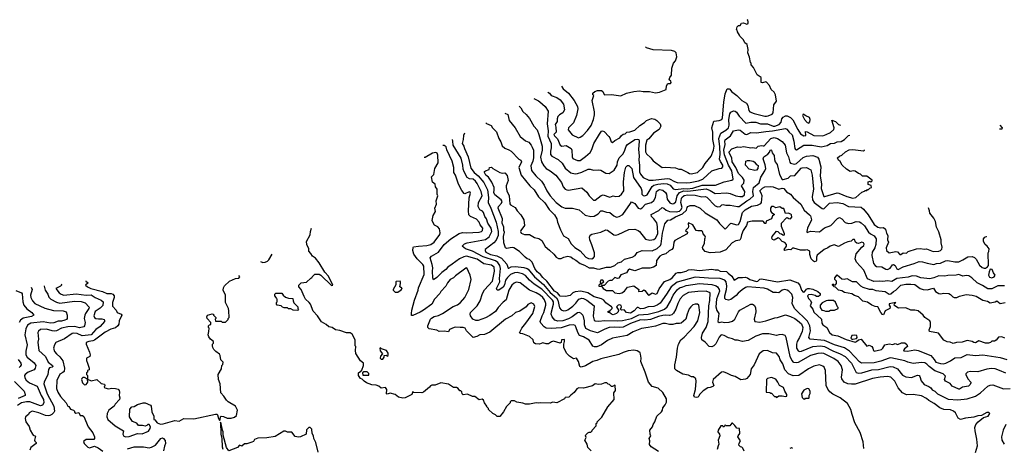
# Model space of a CAD drawing. Extents: x 1793424 to 1900092, y 321114 to 470632.
# Tile 23 of 256: x 1801272 to 1813154, y 386325 to 391502. Entities that reach past the tile are written whole.
import ezdxf

# ---------------------------------------------------------------- set-up
doc = ezdxf.new("R2010")
doc.units = 0

msp = doc.modelspace()

# ---------------------------------------------------------------- linework, layer by layer
at = {"layer": '0CON05XD'}
for points in [[(1807645, 390627), (1807666, 390616), (1807685, 390586), (1807753, 390563), (1807794, 390535), (1807835, 390482), (1807845, 390412), (1807826, 390375), (1807785, 390354), (1807768, 390332), (1807759, 390305), (1807758, 390271), (1807733, 390235), (1807742, 390205), (1807745, 390145), (1807719, 390115), (1807725, 390100), (1807762, 390062), (1807796, 389985), (1807815, 389976), (1807865, 389984), (1807927, 389947), (1807934, 389925), (1807938, 389845), (1807949, 389825), (1808005, 389801), (1808035, 389803), (1808100, 389850), (1808155, 389899), (1808175, 389933), (1808199, 390005), (1808269, 390121), (1808295, 390156), (1808305, 390159), (1808325, 390150), (1808382, 390092), (1808394, 390075), (1808408, 390025), (1808425, 390018), (1808455, 390042), (1808515, 390073), (1808535, 390102), (1808555, 390118), (1808580, 390125), (1808600, 390145), (1808635, 390147), (1808695, 390169), (1808755, 390224), (1808811, 390259), (1808836, 390284), (1808895, 390307), (1808935, 390301), (1808962, 390285), (1809002, 390245), (1809010, 390215), (1808990, 390175), (1808920, 390130), (1808865, 390062), (1808839, 390045), (1808825, 389985), (1808826, 389906), (1808835, 389881), (1808890, 389835), (1808916, 389796), (1809025, 389716), (1809065, 389722), (1809185, 389711), (1809225, 389696), (1809255, 389698), (1809335, 389656), (1809355, 389644), (1809375, 389642), (1809450, 389655), (1809514, 389715), (1809545, 389765), (1809618, 389852), (1809643, 389925), (1809652, 389975), (1809637, 390053), (1809637, 390145), (1809626, 390195), (1809650, 390275), (1809715, 390284), (1809745, 390298), (1809754, 390315), (1809768, 390505), (1809784, 390605), (1809810, 390665), (1809835, 390668), (1809843, 390663), (1809862, 390635), (1809925, 390585), (1809986, 390526), (1810042, 390492), (1810059, 390465), (1810071, 390405), (1810085, 390389), (1810137, 390367), (1810265, 390337), (1810285, 390338), (1810305, 390339), (1810351, 390359), (1810364, 390375), (1810374, 390475), (1810404, 390516), (1810392, 390595), (1810378, 390625), (1810339, 390659), (1810322, 390705), (1810286, 390746), (1810275, 390750), (1810235, 390740), (1810220, 390745), (1810218, 390805), (1810172, 390835), (1810128, 390925), (1810100, 390955), (1810100, 390975), (1810090, 390985), (1810079, 391049), (1810061, 391101), (1810063, 391143), (1810052, 391202), (1810024, 391224), (1810005, 391260), (1809962, 391302), (1809960, 391315), (1809933, 391353), (1809930, 391375), (1809922, 391385), (1809930, 391415), (1809945, 391430), (1809965, 391430), (1809982, 391458), (1810005, 391462), (1810045, 391447), (1810062, 391455), (1810062, 391482), (1810052, 391495), (1810058, 391502)], [(1807810, 390700), (1807829, 390665), (1807895, 390615), (1807965, 390525), (1808002, 390455), (1808008, 390425), (1807991, 390345), (1807955, 390257), (1807894, 390196), (1807892, 390172), (1807940, 390110), (1808015, 390076), (1808035, 390082), (1808066, 390104), (1808125, 390164), (1808169, 390225), (1808195, 390298), (1808207, 390353), (1808207, 390387), (1808179, 390525), (1808200, 390585), (1808190, 390595), (1808190, 390615), (1808214, 390636), (1808245, 390647), (1808295, 390648), (1808310, 390635), (1808325, 390600), (1808335, 390593), (1808415, 390599), (1808525, 390583), (1808594, 390616), (1808685, 390636), (1808752, 390642), (1808795, 390634), (1808874, 390636), (1808945, 390620), (1808995, 390628), (1809073, 390657), (1809078, 390702), (1809095, 390730), (1809125, 390733), (1809133, 390745), (1809130, 390760), (1809108, 390775), (1809118, 390805), (1809138, 390832), (1809142, 390915), (1809163, 390975), (1809188, 391005), (1809202, 391055), (1809195, 391100), (1809177, 391117), (1809139, 391129), (1808915, 391137), (1808835, 391163), (1808826, 391174)], [(1807477, 390549), (1807532, 390522), (1807548, 390508), (1807613, 390455), (1807650, 390395), (1807636, 390245), (1807649, 390159), (1807647, 390095), (1807687, 390005), (1807687, 389955), (1807677, 389915), (1807679, 389875), (1807694, 389854), (1807769, 389815), (1807817, 389767), (1807855, 389708), (1807925, 389652), (1807975, 389642), (1808005, 389646), (1808055, 389659), (1808132, 389695), (1808155, 389696), (1808196, 389684), (1808255, 389688), (1808285, 389683), (1808345, 389649), (1808386, 389644), (1808445, 389686), (1808459, 389705), (1808482, 389745), (1808488, 389785), (1808506, 389834), (1808555, 389881), (1808575, 389925), (1808589, 389975), (1808605, 389994), (1808695, 390054), (1808725, 390059), (1808743, 390053), (1808748, 390035), (1808739, 389935), (1808749, 389859), (1808743, 389805), (1808751, 389745), (1808753, 389665), (1808765, 389635), (1808795, 389597), (1808865, 389564), (1808915, 389565), (1809085, 389585), (1809115, 389578), (1809175, 389546), (1809205, 389537), (1809315, 389530), (1809364, 389536), (1809463, 389557), (1809515, 389576), (1809625, 389676), (1809714, 389706), (1809745, 389707), (1809758, 389725), (1809756, 389745), (1809728, 389788), (1809719, 389819), (1809725, 389875), (1809723, 389965), (1809709, 390065), (1809735, 390131), (1809795, 390167), (1809825, 390195), (1809834, 390226), (1809830, 390295), (1809841, 390365), (1809855, 390384), (1809885, 390400), (1809905, 390396), (1809923, 390383), (1809956, 390335), (1810035, 390253), (1810095, 390264), (1810155, 390264), (1810210, 390245), (1810295, 390242), (1810365, 390216), (1810385, 390216), (1810439, 390235), (1810460, 390265), (1810471, 390305), (1810484, 390326), (1810515, 390341), (1810535, 390341), (1810575, 390319), (1810602, 390292), (1810664, 390176), (1810695, 390124), (1810735, 390099), (1810759, 390105), (1810755, 390150), (1810775, 390146), (1810855, 390104), (1810965, 390101), (1811005, 390114), (1811055, 390141), (1811095, 390174), (1811101, 390195), (1811072, 390288), (1811115, 390271), (1811154, 390234), (1811178, 390227)], [(1807299, 390459), (1807319, 390439), (1807343, 390393), (1807385, 390358), (1807425, 390308), (1807476, 390215), (1807515, 390173), (1807537, 390117), (1807577, 389975), (1807576, 389926), (1807558, 389842), (1807568, 389785), (1807596, 389736), (1807625, 389706), (1807675, 389678), (1807744, 389624), (1807811, 389535), (1807832, 389482), (1807855, 389456), (1807875, 389446), (1807895, 389444), (1808055, 389473), (1808117, 389417), (1808143, 389373), (1808195, 389321), (1808216, 389324), (1808291, 389379), (1808315, 389387), (1808395, 389359), (1808435, 389374), (1808465, 389366), (1808505, 389369), (1808535, 389394), (1808562, 389435), (1808557, 389545), (1808572, 389658), (1808585, 389722), (1808605, 389741), (1808625, 389739), (1808658, 389705), (1808681, 389595), (1808771, 389465), (1808781, 389435), (1808780, 389395), (1808795, 389378), (1808816, 389376), (1808845, 389387), (1808905, 389488), (1808925, 389504), (1808973, 389517), (1809045, 389522), (1809085, 389518), (1809123, 389503), (1809159, 389459), (1809185, 389451), (1809285, 389465), (1809325, 389461), (1809395, 389469), (1809506, 389504), (1809595, 389505), (1809667, 389503), (1809775, 389544), (1809867, 389563), (1809884, 389575), (1809864, 389675), (1809825, 389745), (1809778, 389868), (1809771, 389925), (1809785, 389995), (1809780, 390035), (1809785, 390052), (1809849, 390101), (1809885, 390160), (1809945, 390170), (1809965, 390167), (1810025, 390121), (1810045, 390114), (1810095, 390138), (1810165, 390134), (1810277, 390153), (1810355, 390158), (1810515, 390186), (1810529, 390179), (1810556, 390145), (1810592, 390112), (1810616, 390035), (1810628, 389948), (1810635, 389933), (1810645, 389931), (1810735, 389986), (1810835, 389988), (1810945, 389968), (1811015, 389983), (1811055, 390008), (1811105, 390011), (1811135, 390027), (1811185, 390032), (1811226, 390054), (1811275, 390104), (1811291, 390107)], [(1807127, 390373), (1807161, 390355), (1807178, 390285), (1807253, 390195), (1807311, 390091), (1807375, 390040), (1807415, 390023), (1807445, 389987), (1807455, 389963), (1807472, 389925), (1807473, 389835), (1807466, 389795), (1807442, 389735), (1807450, 389680), (1807501, 389615), (1807571, 389551), (1807603, 389503), (1807633, 389433), (1807673, 389375), (1807745, 389296), (1807815, 389243), (1807855, 389227), (1807945, 389227), (1808024, 389204), (1808095, 389141), (1808165, 389126), (1808205, 389129), (1808252, 389158), (1808285, 389194), (1808305, 389194), (1808355, 389178), (1808395, 389173), (1808442, 389132), (1808475, 389116), (1808506, 389124), (1808551, 389149), (1808643, 389283), (1808655, 389302), (1808665, 389300), (1808695, 389280), (1808735, 389225), (1808765, 389216), (1808785, 389229), (1808825, 389275), (1808895, 389296), (1808925, 389317), (1808945, 389355), (1808957, 389425), (1808975, 389443), (1808995, 389450), (1809035, 389442), (1809067, 389415), (1809078, 389395), (1809084, 389335), (1809119, 389289), (1809145, 389276), (1809165, 389281), (1809189, 389301), (1809207, 389375), (1809235, 389414), (1809285, 389434), (1809335, 389431), (1809555, 389458), (1809605, 389440), (1809665, 389402), (1809805, 389412), (1809844, 389404), (1809915, 389374), (1809964, 389366), (1809995, 389365), (1810017, 389385), (1810021, 389425), (1809984, 389495), (1809987, 389505), (1810011, 389529), (1810013, 389563), (1809995, 389594), (1809948, 389645), (1809913, 389715), (1809868, 389785), (1809864, 389835), (1809833, 389895), (1809834, 389906), (1809866, 389944), (1809935, 389966), (1809965, 389962), (1810011, 389971), (1810095, 389956), (1810120, 389960), (1810159, 389951), (1810184, 389976), (1810225, 389984), (1810245, 389978), (1810255, 389980), (1810335, 390068), (1810375, 390077), (1810415, 390068), (1810472, 390032), (1810511, 389985), (1810527, 389895), (1810550, 389845), (1810565, 389782), (1810575, 389770), (1810605, 389759), (1810625, 389756), (1810645, 389764), (1810725, 389836), (1810765, 389853), (1810845, 389861), (1810901, 389841), (1810916, 389816), (1810939, 389725), (1810932, 389615), (1810947, 389515), (1810944, 389465), (1810975, 389368), (1810990, 389365), (1811135, 389410), (1811158, 389408), (1811252, 389365), (1811325, 389348), (1811364, 389356), (1811435, 389420), (1811465, 389430), (1811475, 389440), (1811495, 389440), (1811505, 389450), (1811515, 389450), (1811532, 389468), (1811550, 389475), (1811548, 389498), (1811513, 389513), (1811510, 389545), (1811535, 389550), (1811545, 389540), (1811560, 389555), (1811560, 389565), (1811495, 389610), (1811443, 389613), (1811420, 389635), (1811393, 389643), (1811355, 389673), (1811335, 389677), (1811295, 389670), (1811250, 389695), (1811198, 389745), (1811175, 389790), (1811152, 389805), (1811143, 389835), (1811165, 389853), (1811195, 389867), (1811237, 389905), (1811282, 389928), (1811325, 389934), (1811455, 389916), (1811466, 389924), (1811468, 389929)], [(1810795, 390252), (1810807, 390267), (1810810, 390295), (1810805, 390320), (1810759, 390339), (1810725, 390362), (1810718, 390345), (1810742, 390295), (1810775, 390262), (1810795, 390252)], [(1806896, 390257), (1806905, 390250), (1806962, 390225), (1806978, 390195), (1807025, 390148), (1807053, 390065), (1807080, 390025), (1807095, 389980), (1807125, 389949), (1807175, 389931), (1807204, 389914), (1807295, 389817), (1807318, 389805), (1807327, 389785), (1807296, 389715), (1807324, 389624), (1807428, 389495), (1807482, 389445), (1807533, 389363), (1807609, 389289), (1807660, 389210), (1807727, 389147), (1807754, 389095), (1807763, 389055), (1807799, 388965), (1807835, 388892), (1807889, 388859), (1807928, 388795), (1807970, 388750), (1808035, 388712), (1808106, 388635), (1808135, 388617), (1808177, 388613), (1808196, 388625), (1808207, 388643), (1808208, 388685), (1808177, 388783), (1808152, 388845), (1808149, 388875), (1808155, 388898), (1808175, 388913), (1808285, 388937), (1808345, 388964), (1808365, 388961), (1808444, 388904), (1808465, 388899), (1808495, 388906), (1808625, 388966), (1808695, 388970), (1808735, 388957), (1808750, 388945), (1808823, 388853), (1808875, 388838), (1808925, 388849), (1808946, 388865), (1808973, 388915), (1808970, 389005), (1808959, 389049), (1808926, 389096), (1808896, 389125), (1808891, 389149), (1808985, 389197), (1809025, 389234), (1809045, 389227), (1809075, 389200), (1809115, 389185), (1809195, 389180), (1809235, 389190), (1809251, 389205), (1809266, 389234), (1809251, 389295), (1809257, 389343), (1809262, 389355), (1809292, 389378), (1809335, 389386), (1809425, 389381), (1809505, 389363), (1809545, 389367), (1809565, 389358), (1809666, 389255), (1809695, 389240), (1809725, 389244), (1809745, 389264), (1809761, 389269), (1809795, 389261), (1809845, 389263), (1809935, 389244), (1809955, 389247), (1810045, 389314), (1810085, 389334), (1810126, 389375), (1810120, 389425), (1810126, 389474), (1810197, 389533), (1810215, 389601), (1810266, 389675), (1810277, 389705), (1810269, 389749), (1810245, 389820), (1810252, 389845), (1810302, 389878), (1810324, 389905), (1810327, 389925), (1810335, 389931), (1810346, 389925), (1810351, 389895), (1810375, 389862), (1810379, 389815), (1810389, 389785), (1810412, 389752), (1810441, 389631), (1810475, 389572), (1810485, 389570), (1810545, 389588), (1810575, 389616), (1810625, 389622), (1810703, 389707), (1810715, 389713), (1810765, 389717), (1810819, 389689), (1810835, 389625), (1810852, 389455), (1810835, 389365), (1810838, 389328), (1810860, 389295), (1810955, 389221), (1810975, 389219), (1811045, 389285), (1811135, 389296), (1811205, 389280), (1811275, 389247), (1811425, 389238), (1811455, 389213), (1811513, 389145), (1811585, 389029), (1811628, 388998), (1811655, 388990), (1811695, 388991), (1811721, 388971), (1811731, 388925), (1811749, 388895), (1811746, 388845), (1811758, 388815), (1811728, 388745), (1811734, 388714), (1811766, 388686), (1811845, 388701), (1811865, 388697), (1811895, 388668), (1811905, 388668), (1811935, 388686), (1811975, 388683), (1811995, 388702), (1812094, 388736), (1812142, 388738), (1812185, 388730), (1812216, 388736), (1812295, 388704), (1812365, 388706), (1812385, 388714), (1812399, 388731), (1812406, 388755), (1812392, 388805), (1812392, 388845), (1812365, 388938), (1812336, 388995), (1812323, 389065), (1812303, 389105), (1812254, 389164), (1812252, 389195), (1812241, 389231)], [(1813098, 390226), (1813130, 390195), (1813125, 390180), (1813094, 390180)], [(1806640, 390131), (1806628, 390105), (1806624, 390056), (1806612, 390005), (1806633, 389975), (1806638, 389945), (1806685, 389847), (1806715, 389708), (1806755, 389656), (1806805, 389615), (1806874, 389534), (1806917, 389447), (1806928, 389355), (1806924, 389295), (1806956, 389226), (1807022, 389055), (1807045, 388945), (1807045, 388897), (1807022, 388838), (1806995, 388806), (1806891, 388725), (1806889, 388715), (1806899, 388695), (1806955, 388665), (1807029, 388649), (1807085, 388620), (1807151, 388551), (1807165, 388502), (1807175, 388501), (1807205, 388519), (1807255, 388521), (1807355, 388509), (1807395, 388498), (1807408, 388488), (1807485, 388395), (1807595, 388305), (1807675, 388207), (1807752, 388142), (1807765, 388115), (1807785, 388023), (1807805, 387996), (1807835, 387986), (1807865, 387989), (1807885, 387997), (1807946, 388044), (1807985, 388078), (1808021, 388125), (1808055, 388138), (1808075, 388135), (1808115, 388116), (1808203, 388045), (1808192, 387922), (1808204, 387875), (1808215, 387866), (1808255, 387859), (1808335, 387869), (1808485, 387863), (1808545, 387869), (1808654, 387895), (1808745, 387936), (1808855, 387945), (1808985, 387976), (1809053, 388005), (1809087, 388035), (1809126, 388104), (1809158, 388175), (1809205, 388241), (1809234, 388265), (1809273, 388277), (1809315, 388293), (1809475, 388316), (1809625, 388303), (1809675, 388287), (1809691, 388275), (1809714, 388245), (1809717, 388225), (1809681, 388125), (1809673, 388035), (1809685, 387990), (1809711, 387955), (1809698, 387855), (1809713, 387843), (1809745, 387851), (1809776, 387846), (1809835, 387850), (1809875, 387862), (1809901, 387885), (1809945, 387973), (1809963, 387995), (1810095, 388066), (1810115, 388066), (1810135, 388056), (1810152, 388025), (1810154, 387975), (1810134, 387885), (1810143, 387855), (1810205, 387848), (1810275, 387864), (1810385, 387903), (1810415, 387906), (1810514, 387936), (1810575, 387919), (1810625, 387893), (1810660, 387870), (1810705, 387827), (1810722, 387785), (1810713, 387735), (1810684, 387665), (1810656, 387615), (1810647, 387585), (1810648, 387535), (1810665, 387501), (1810684, 387494), (1810705, 387498), (1810845, 387555), (1810935, 387564), (1810986, 387555), (1811085, 387502), (1811175, 387468), (1811235, 387433), (1811311, 387355), (1811365, 387242), (1811393, 387233), (1811435, 387236), (1811555, 387272), (1811635, 387279), (1811775, 387313), (1811811, 387311), (1811865, 387286), (1811925, 387210), (1811965, 387187), (1812035, 387181), (1812105, 387209), (1812125, 387206), (1812134, 387194), (1812150, 387140), (1812185, 387095), (1812245, 387072), (1812269, 387055), (1812285, 387032), (1812317, 387017), (1812346, 386985), (1812475, 386918), (1812595, 386912), (1812706, 386924), (1812805, 386956), (1812865, 386994), (1812955, 387076), (1812985, 387090), (1813014, 387094), (1813144, 387044), (1813225, 387049)], [(1811457, 386325), (1811449, 386405), (1811414, 386515), (1811351, 386635), (1811318, 386735), (1811300, 386795), (1811260, 386865), (1811175, 386934), (1811085, 386979), (1811049, 387009), (1811025, 387040), (1811006, 387085), (1810996, 387266), (1810979, 387305), (1810965, 387319), (1810925, 387332), (1810855, 387316), (1810793, 387287), (1810673, 387205), (1810605, 387199), (1810548, 387225), (1810506, 387275), (1810481, 387345), (1810450, 387395), (1810439, 387435), (1810405, 387474), (1810355, 387478), (1810295, 387506), (1810245, 387502), (1810195, 387467), (1810136, 387335), (1810101, 387285), (1810086, 387215), (1810045, 387167), (1810031, 387159), (1809975, 387152), (1809905, 387192), (1809860, 387205), (1809815, 387230), (1809765, 387248), (1809743, 387247), (1809642, 387155), (1809633, 387125), (1809647, 387085), (1809638, 387072), (1809605, 387058), (1809576, 387054), (1809522, 387018), (1809474, 386976), (1809468, 386955), (1809456, 386944), (1809435, 386938), (1809414, 386944), (1809407, 386965), (1809426, 387035), (1809436, 387136), (1809430, 387165), (1809405, 387190), (1809378, 387188), (1809345, 387210), (1809275, 387222), (1809200, 387265), (1809180, 387285), (1809177, 387335), (1809200, 387425), (1809210, 387535), (1809224, 387585), (1809252, 387635), (1809292, 387668), (1809413, 387797), (1809454, 387865), (1809479, 387965), (1809466, 388055), (1809450, 388065), (1809422, 388068), (1809395, 388057), (1809370, 388035), (1809352, 388008), (1809327, 387945), (1809312, 387885), (1809255, 387837), (1809235, 387831), (1809195, 387832), (1809155, 387821), (1809115, 387822), (1809065, 387834), (1809035, 387833), (1808945, 387802), (1808855, 387783), (1808776, 387774), (1808675, 387734), (1808601, 387689), (1808425, 387656), (1808365, 387626), (1808295, 387576), (1808235, 387549), (1808210, 387550), (1808190, 387560), (1808145, 387630), (1808075, 387672), (1808028, 387688), (1808007, 387725), (1807985, 387794), (1807975, 387808), (1807957, 387817), (1807905, 387812), (1807805, 387782), (1807685, 387771), (1807625, 387778), (1807601, 387791), (1807560, 387835), (1807554, 387855), (1807577, 387925), (1807596, 387965), (1807621, 388055), (1807622, 388075), (1807605, 388119), (1807585, 388148), (1807555, 388173), (1807505, 388203), (1807425, 388235), (1807313, 388323), (1807265, 388332), (1807239, 388321), (1807213, 388297), (1807176, 388235), (1807143, 388117), (1807105, 388091), (1807046, 388025), (1807014, 387976), (1806945, 387928), (1806895, 387900), (1806805, 387868), (1806775, 387868), (1806741, 387885), (1806714, 387925), (1806708, 387945), (1806712, 387965), (1806794, 388045), (1806829, 388105), (1806856, 388195), (1806881, 388239), (1806978, 388345), (1807004, 388465), (1806998, 388515), (1806965, 388538), (1806875, 388554), (1806791, 388611), (1806665, 388644), (1806632, 388638), (1806578, 388612), (1806492, 388548), (1806438, 388512), (1806415, 388484), (1806365, 388450), (1806305, 388388), (1806265, 388360), (1806256, 388386), (1806252, 388465), (1806257, 388503), (1806251, 388545), (1806226, 388625), (1806243, 388645), (1806328, 388695), (1806394, 388785), (1806475, 388855), (1806575, 388921), (1806615, 388933), (1806665, 388929), (1806815, 388937), (1806845, 388944), (1806858, 388955), (1806860, 388985), (1806828, 389025), (1806817, 389055), (1806785, 389093), (1806714, 389124), (1806694, 389144), (1806689, 389195), (1806695, 389350), (1806713, 389405), (1806709, 389419), (1806695, 389423), (1806645, 389400), (1806635, 389402), (1806607, 389437), (1806568, 389515), (1806533, 389623), (1806513, 389655), (1806513, 389715), (1806491, 389795), (1806428, 389928), (1806420, 389965), (1806395, 389982), (1806379, 389981)], [(1812806, 386275), (1812830, 386355), (1812823, 386435), (1812803, 386537), (1812800, 386575), (1812812, 386615), (1812838, 386645), (1812901, 386699), (1812960, 386715), (1812980, 386745), (1812967, 386757), (1812945, 386759), (1812879, 386721), (1812835, 386718), (1812785, 386700), (1812685, 386688), (1812625, 386672), (1812599, 386689), (1812563, 386753), (1812540, 386775), (1812505, 386789), (1812425, 386796), (1812376, 386816), (1812308, 386868), (1812245, 386902), (1812215, 386929), (1812155, 386958), (1812056, 386976), (1811975, 386973), (1811927, 386995), (1811874, 387054), (1811834, 387135), (1811783, 387185), (1811745, 387192), (1811655, 387184), (1811565, 387167), (1811355, 387101), (1811309, 387099), (1811265, 387106), (1811220, 387125), (1811193, 387163), (1811190, 387185), (1811201, 387275), (1811187, 387327), (1811148, 387375), (1811095, 387411), (1810975, 387469), (1810945, 387474), (1810905, 387472), (1810815, 387448), (1810665, 387360), (1810645, 387356), (1810615, 387360), (1810588, 387388), (1810569, 387435), (1810523, 387663), (1810509, 387689), (1810475, 387700), (1810435, 387697), (1810405, 387686), (1810313, 387707), (1810235, 387706), (1810155, 387679), (1810065, 387626), (1809995, 387617), (1809935, 387630), (1809905, 387630), (1809875, 387647), (1809825, 387660), (1809775, 387689), (1809745, 387694), (1809735, 387691), (1809715, 387669), (1809671, 387589), (1809650, 387565), (1809625, 387551), (1809594, 387554), (1809545, 387609), (1809504, 387634), (1809499, 387665), (1809511, 387715), (1809555, 387784), (1809582, 387855), (1809588, 388045), (1809602, 388112), (1809603, 388203), (1809555, 388222), (1809455, 388221), (1809343, 388207), (1809280, 388170), (1809241, 388129), (1809213, 388075), (1809192, 388005), (1809163, 387957), (1809142, 387938), (1809115, 387930), (1809065, 387935), (1809035, 387930), (1808982, 387918), (1808885, 387882), (1808815, 387875), (1808765, 387879), (1808645, 387832), (1808555, 387787), (1808515, 387783), (1808445, 387789), (1808385, 387783), (1808335, 387766), (1808245, 387721), (1808159, 387745), (1808104, 387774), (1808087, 387815), (1808087, 387865), (1808075, 387918), (1808068, 387935), (1808045, 387958), (1808025, 387964), (1808005, 387960), (1807938, 387912), (1807895, 387890), (1807825, 387866), (1807765, 387862), (1807732, 387875), (1807698, 387915), (1807686, 387946), (1807688, 387975), (1807712, 388068), (1807712, 388095), (1807702, 388115), (1807575, 388248), (1807479, 388309), (1807425, 388355), (1807375, 388414), (1807341, 388431), (1807275, 388447), (1807245, 388443), (1807197, 388423), (1807160, 388390), (1807134, 388355), (1807121, 388299), (1807105, 388271), (1807055, 388234), (1807035, 388237), (1807028, 388255), (1807068, 388335), (1807063, 388375), (1807075, 388495), (1807065, 388533), (1807041, 388571), (1807015, 388590), (1806865, 388639), (1806735, 388707), (1806652, 388735), (1806610, 388765), (1806640, 388795), (1806672, 388808), (1806895, 388848), (1806939, 388881), (1806970, 388945), (1806962, 388985), (1806922, 389045), (1806904, 389095), (1806886, 389125), (1806871, 389175), (1806859, 389189), (1806826, 389206), (1806804, 389245), (1806810, 389295), (1806854, 389375), (1806843, 389425), (1806793, 389523), (1806772, 389552), (1806745, 389575), (1806701, 389581), (1806674, 389594), (1806634, 389664), (1806622, 389695), (1806619, 389745), (1806599, 389829), (1806503, 389985), (1806501, 390035), (1806495, 390053)], [(1808982, 386285), (1808892, 386342), (1808871, 386371), (1808877, 386415), (1808868, 386445), (1808888, 386475), (1808880, 386495), (1808878, 386545), (1808908, 386585), (1808917, 386615), (1808937, 386645), (1808961, 386715), (1809017, 386765), (1809029, 386785), (1809033, 386815), (1809061, 386849), (1809076, 386884), (1809079, 386925), (1809035, 387000), (1808975, 387050), (1808905, 387073), (1808860, 387125), (1808822, 387245), (1808767, 387375), (1808770, 387415), (1808763, 387463), (1808759, 387479), (1808745, 387492), (1808725, 387502), (1808685, 387510), (1808615, 387503), (1808556, 387484), (1808502, 387458), (1808285, 387406), (1808235, 387384), (1808188, 387375), (1808100, 387320), (1808047, 387307), (1808033, 387315), (1808014, 387375), (1807990, 387415), (1807955, 387408), (1807907, 387437), (1807875, 387470), (1807838, 387538), (1807838, 387585), (1807848, 387615), (1807845, 387640), (1807810, 387635), (1807808, 387605), (1807793, 387597), (1807715, 387618), (1807689, 387611), (1807653, 387587), (1807625, 387587), (1807585, 387598), (1807545, 387583), (1807495, 387588), (1807475, 387600), (1807468, 387635), (1807425, 387677), (1807345, 387708), (1807315, 387710), (1807302, 387722), (1807330, 387775), (1807382, 387835), (1807466, 387955), (1807488, 388038), (1807475, 388068), (1807445, 388083), (1807406, 388064), (1807383, 388035), (1807307, 387983), (1807255, 387965), (1807210, 387925), (1807135, 387886), (1806945, 387728), (1806880, 387700), (1806825, 387694), (1806788, 387675), (1806745, 387664), (1806666, 387746), (1806648, 387775), (1806625, 387786), (1806586, 387786), (1806535, 387789), (1806515, 387784), (1806461, 387759), (1806445, 387734), (1806395, 387742), (1806336, 387736), (1806305, 387754), (1806215, 387768), (1806198, 387785), (1806198, 387805), (1806231, 387885), (1806243, 387897), (1806275, 387917), (1806325, 387929), (1806375, 387953), (1806505, 388037), (1806555, 388057), (1806592, 388085), (1806645, 388147), (1806692, 388245), (1806720, 388365), (1806710, 388415), (1806668, 388505), (1806655, 388502), (1806530, 388410), (1806506, 388384), (1806467, 388363), (1806434, 388325), (1806413, 388285), (1806355, 388221), (1806341, 388195), (1806276, 388125), (1806244, 388066), (1806145, 387992), (1806105, 387968), (1806015, 387930), (1806001, 387931), (1805999, 387955), (1806003, 387993), (1806037, 388115), (1806082, 388235), (1806085, 388265), (1806154, 388425), (1806151, 388525), (1806137, 388547), (1806070, 388615), (1806029, 388670), (1806016, 388714), (1806021, 388749), (1806025, 388757), (1806085, 388768), (1806185, 388773), (1806235, 388788), (1806275, 388816), (1806344, 388906), (1806348, 388928), (1806339, 388975), (1806320, 389000), (1806280, 389020), (1806257, 389055), (1806248, 389078), (1806263, 389135), (1806291, 389185), (1806284, 389225), (1806304, 389275), (1806300, 389315), (1806319, 389375), (1806310, 389395), (1806312, 389455), (1806292, 389482), (1806286, 389516), (1806255, 389540), (1806243, 389605), (1806269, 389631), (1806282, 389705), (1806322, 389775), (1806320, 389865), (1806309, 389889), (1806295, 389898), (1806255, 389891), (1806165, 389839), (1806155, 389839)], [(1809077, 388185), (1809000, 388080), (1808965, 388054), (1808923, 388037), (1808855, 388035), (1808805, 388012), (1808765, 388011), (1808735, 388027), (1808725, 388025), (1808689, 387985), (1808645, 387958), (1808595, 387965), (1808565, 387997), (1808535, 387993), (1808522, 388005), (1808534, 388035), (1808529, 388049), (1808515, 388057), (1808495, 388054), (1808473, 388035), (1808500, 387995), (1808494, 387975), (1808473, 387955), (1808435, 387939), (1808414, 387945), (1808395, 387962), (1808373, 387965), (1808375, 387980), (1808395, 387980), (1808400, 387995), (1808422, 388015), (1808422, 388025), (1808413, 388035), (1808345, 388084), (1808323, 388113), (1808292, 388132), (1808205, 388154), (1808130, 388205), (1808045, 388223), (1807974, 388216), (1807949, 388205), (1807915, 388169), (1807860, 388160), (1807795, 388162), (1807763, 388203), (1807725, 388225), (1807635, 388345), (1807585, 388388), (1807556, 388425), (1807515, 388455), (1807487, 388495), (1807455, 388574), (1807425, 388605), (1807396, 388615), (1807372, 388635), (1807305, 388702), (1807235, 388746), (1807215, 388749), (1807145, 388738), (1807136, 388746), (1807114, 388805), (1807111, 388885), (1807121, 388935), (1807114, 388955), (1807113, 388995), (1807095, 389045), (1807097, 389095), (1807046, 389225), (1807051, 389245), (1807086, 389285), (1807094, 389305), (1807081, 389325), (1807006, 389386), (1806993, 389415), (1806998, 389442), (1806998, 389475), (1806970, 389540), (1806930, 389600), (1806899, 389625), (1806883, 389655), (1806883, 389667), (1806892, 389678), (1806938, 389692), (1806942, 389718), (1806965, 389720), (1806983, 389703), (1807066, 389656), (1807095, 389650), (1807125, 389652), (1807155, 389622), (1807168, 389558), (1807143, 389495), (1807141, 389475), (1807149, 389435), (1807177, 389375), (1807188, 389278), (1807197, 389267), (1807252, 389235), (1807276, 389195), (1807321, 389145), (1807356, 389085), (1807364, 389015), (1807319, 388955), (1807316, 388945), (1807324, 388925), (1807365, 388906), (1807425, 388906), (1807485, 388873), (1807539, 388859), (1807572, 388835), (1807615, 388764), (1807665, 388717), (1807720, 388670), (1807745, 388632), (1807775, 388618), (1807805, 388618), (1807840, 388635), (1807885, 388647), (1807905, 388643), (1807925, 388637), (1807946, 388616), (1807985, 388598), (1808035, 388558), (1808087, 388537), (1808145, 388505), (1808195, 388504), (1808235, 388491), (1808265, 388488), (1808355, 388514), (1808400, 388515), (1808455, 388534), (1808490, 388565), (1808535, 388579), (1808570, 388610), (1808665, 388632), (1808701, 388655), (1808725, 388689), (1808785, 388714), (1808905, 388709), (1808965, 388739), (1809005, 388775), (1809015, 388795), (1809029, 388925), (1809056, 389035), (1809095, 389082), (1809126, 389084), (1809188, 389122), (1809271, 389159), (1809318, 389202), (1809326, 389234), (1809335, 389246), (1809362, 389258), (1809415, 389258), (1809485, 389226), (1809545, 389170), (1809684, 389084), (1809719, 389039), (1809785, 388970), (1809855, 389044), (1809925, 389024), (1809945, 389030), (1809965, 389063), (1809995, 389175), (1810025, 389207), (1810105, 389248), (1810175, 389260), (1810217, 389283), (1810224, 389296), (1810230, 389375), (1810220, 389405), (1810202, 389435), (1810234, 389466), (1810265, 389485), (1810335, 389487), (1810365, 389482), (1810435, 389457), (1810475, 389466), (1810495, 389462), (1810525, 389423), (1810575, 389395), (1810606, 389355), (1810698, 389275), (1810740, 389200), (1810805, 389147), (1810815, 389132), (1810826, 389085), (1810779, 388985), (1810770, 388945), (1810775, 388930), (1810815, 388946), (1810925, 388938), (1810985, 388987), (1811060, 389015), (1811140, 389100), (1811165, 389112), (1811192, 389095), (1811235, 389053), (1811275, 389041), (1811314, 389046), (1811366, 389064), (1811405, 389059), (1811425, 389049), (1811465, 389014), (1811514, 388935), (1811541, 388915), (1811582, 388892), (1811609, 388855), (1811605, 388785), (1811591, 388745), (1811561, 388695), (1811557, 388655), (1811575, 388558), (1811595, 388533), (1811613, 388523), (1811675, 388519), (1811725, 388489), (1811745, 388486), (1811775, 388502), (1811805, 388541), (1811815, 388547), (1811835, 388533), (1811855, 388491), (1811875, 388484), (1811935, 388518), (1812065, 388557), (1812125, 388582), (1812165, 388579), (1812225, 388560), (1812305, 388546), (1812335, 388556), (1812385, 388560), (1812445, 388589), (1812474, 388594), (1812555, 388577), (1812605, 388578), (1812655, 388600), (1812715, 388636), (1812765, 388641), (1812795, 388629), (1812815, 388610), (1812856, 388536), (1812885, 388510), (1812911, 388501), (1812925, 388502), (1812953, 388517), (1812962, 388535), (1812958, 388685), (1812966, 388704), (1812970, 388735), (1812946, 388766), (1812922, 388785), (1812902, 388825), (1812903, 388857), (1812920, 388875), (1812940, 388885), (1812940, 388889)], [(1810145, 389680), (1810075, 389696), (1810032, 389745), (1810034, 389795), (1810055, 389802), (1810085, 389801), (1810124, 389794), (1810136, 389786), (1810158, 389758), (1810182, 389742), (1810179, 389705), (1810165, 389684), (1810145, 389680)], [(1813157, 388287), (1813075, 388287), (1813005, 388250), (1812955, 388251), (1812892, 388292), (1812825, 388322), (1812763, 388385), (1812725, 388409), (1812695, 388414), (1812655, 388406), (1812605, 388424), (1812574, 388416), (1812474, 388414), (1812435, 388404), (1812365, 388410), (1812305, 388386), (1812254, 388374), (1812145, 388383), (1812094, 388404), (1812042, 388408), (1811994, 388394), (1811855, 388377), (1811795, 388341), (1811745, 388347), (1811688, 388338), (1811644, 388344), (1811581, 388341), (1811505, 388374), (1811459, 388475), (1811369, 388575), (1811354, 388615), (1811366, 388675), (1811434, 388756), (1811458, 388775), (1811462, 388792), (1811453, 388805), (1811435, 388813), (1811395, 388800), (1811375, 388802), (1811360, 388815), (1811345, 388847), (1811325, 388847), (1811305, 388826), (1811265, 388820), (1811226, 388804), (1811155, 388763), (1811102, 388782), (1811052, 388768), (1811023, 388745), (1810980, 388725), (1810895, 388657), (1810888, 388635), (1810887, 388595), (1810882, 388585), (1810865, 388578), (1810850, 388585), (1810824, 388615), (1810809, 388665), (1810806, 388705), (1810775, 388724), (1810753, 388717), (1810695, 388720), (1810615, 388744), (1810598, 388742), (1810576, 388724), (1810555, 388725), (1810505, 388716), (1810499, 388725), (1810526, 388765), (1810527, 388785), (1810505, 388810), (1810472, 388825), (1810441, 388861), (1810424, 388866), (1810375, 388840), (1810358, 388848), (1810349, 388865), (1810354, 388885), (1810405, 388948), (1810423, 388945), (1810445, 388920), (1810467, 388917), (1810483, 388903), (1810495, 388900), (1810500, 388905), (1810502, 388915), (1810464, 389005), (1810466, 389045), (1810525, 389110), (1810535, 389112), (1810555, 389099), (1810575, 389096), (1810591, 389115), (1810586, 389145), (1810577, 389155), (1810544, 389166), (1810515, 389160), (1810495, 389220), (1810475, 389220), (1810445, 389242), (1810395, 389228), (1810370, 389245), (1810344, 389245), (1810333, 389225), (1810332, 389192), (1810344, 389174), (1810378, 389155), (1810378, 389145), (1810358, 389132), (1810343, 389095), (1810282, 389068), (1810275, 389042), (1810265, 389042), (1810250, 389065), (1810238, 389068), (1810112, 389068), (1810055, 389056), (1810044, 389015), (1810004, 388955), (1809983, 388903), (1809976, 388864), (1809962, 388838), (1809915, 388831), (1809871, 388805), (1809795, 388721), (1809725, 388694), (1809605, 388687), (1809544, 388704), (1809514, 388735), (1809512, 388755), (1809535, 388800), (1809540, 388855), (1809550, 388875), (1809545, 388888), (1809518, 388915), (1809512, 388945), (1809503, 388953), (1809455, 388951), (1809437, 388957), (1809395, 389023), (1809345, 389048), (1809338, 389035), (1809344, 389005), (1809341, 388989), (1809307, 388955), (1809329, 388935), (1809326, 388914), (1809180, 388835), (1809168, 388815), (1809158, 388745), (1809143, 388727), (1809109, 388711), (1809068, 388675), (1809025, 388664), (1808998, 388645), (1808957, 388595), (1808952, 388535), (1808922, 388515), (1808875, 388501), (1808785, 388499), (1808695, 388469), (1808633, 388487), (1808613, 388475), (1808594, 388446), (1808525, 388422), (1808501, 388379), (1808485, 388377), (1808455, 388388), (1808417, 388353), (1808395, 388353), (1808375, 388344), (1808327, 388293), (1808292, 388292), (1808290, 388315), (1808322, 388335), (1808310, 388355), (1808287, 388355), (1808277, 388335), (1808280, 388315), (1808260, 388295), (1808260, 388285), (1808298, 388278), (1808312, 388255), (1808355, 388231), (1808425, 388230), (1808455, 388204), (1808505, 388194), (1808540, 388205), (1808572, 388225), (1808605, 388270), (1808685, 388287), (1808742, 388245), (1808740, 388225), (1808745, 388220), (1808785, 388224), (1808805, 388238), (1808815, 388233), (1808855, 388178), (1808865, 388173), (1808905, 388204), (1808945, 388186), (1808964, 388195), (1808988, 388252), (1809052, 388338), (1809119, 388365), (1809147, 388385), (1809195, 388441), (1809215, 388449), (1809255, 388449), (1809315, 388464), (1809345, 388480), (1809385, 388483), (1809475, 388471), (1809625, 388489), (1809665, 388479), (1809695, 388481), (1809725, 388466), (1809802, 388462), (1809820, 388440), (1809865, 388406), (1809895, 388356), (1809945, 388390), (1809993, 388387), (1810025, 388394), (1810056, 388386), (1810085, 388366), (1810165, 388341), (1810180, 388345), (1810205, 388369), (1810225, 388371), (1810415, 388336), (1810565, 388361), (1810664, 388324), (1810686, 388295), (1810708, 388235), (1810725, 388210), (1810742, 388215), (1810765, 388246), (1810785, 388256), (1810804, 388256), (1810845, 388246), (1810905, 388220), (1810930, 388195), (1810930, 388175), (1810912, 388158), (1810888, 388158), (1810872, 388172), (1810825, 388182), (1810793, 388177), (1810780, 388165), (1810790, 388135), (1810812, 388115), (1810828, 388085), (1810813, 388045), (1810842, 388005), (1810855, 387970), (1810946, 387886), (1810953, 387835), (1810965, 387818), (1811013, 387783), (1811043, 387725), (1811076, 387696), (1811145, 387683), (1811245, 387640), (1811355, 387608), (1811372, 387615), (1811393, 387637), (1811425, 387642), (1811495, 387559), (1811525, 387571), (1811555, 387554), (1811568, 387535), (1811574, 387505), (1811585, 387499), (1811672, 387518), (1811689, 387535), (1811713, 387577), (1811765, 387588), (1811809, 387581), (1811835, 387590), (1811869, 387580), (1811915, 387599), (1811955, 387601), (1811979, 387579), (1811984, 387556), (1811950, 387525), (1811938, 387505), (1811941, 387501), (1811985, 387500), (1812075, 387513), (1812115, 387507), (1812267, 387447), (1812308, 387398), (1812326, 387365), (1812385, 387348), (1812415, 387347), (1812450, 387355), (1812505, 387381), (1812555, 387417), (1812634, 387424), (1812705, 387457), (1812805, 387447), (1812895, 387453), (1813105, 387421), (1813185, 387398)], [(1808170, 386295), (1808130, 386335), (1808120, 386375), (1808092, 386425), (1808110, 386455), (1808102, 386475), (1808105, 386490), (1808128, 386512), (1808145, 386520), (1808165, 386520), (1808180, 386535), (1808180, 386545), (1808230, 386595), (1808230, 386625), (1808240, 386635), (1808240, 386645), (1808299, 386701), (1808370, 386825), (1808446, 386914), (1808442, 386995), (1808462, 387025), (1808460, 387085), (1808455, 387090), (1808427, 387073), (1808413, 387073), (1808388, 387098), (1808375, 387100), (1808357, 387117), (1808335, 387118), (1808295, 387102), (1808255, 387098), (1808217, 387103), (1808185, 387080), (1808075, 387053), (1808020, 387055), (1807995, 387043), (1807965, 386998), (1807922, 386968), (1807900, 386945), (1807855, 386940), (1807847, 386923), (1807755, 386873), (1807707, 386883), (1807675, 386871), (1807556, 386876), (1807535, 386870), (1807505, 386873), (1807425, 386857), (1807377, 386857), (1807342, 386872), (1807271, 386881), (1807245, 386898), (1807205, 386900), (1807192, 386888), (1807190, 386875), (1807145, 386830), (1807112, 386765), (1807065, 386710), (1807035, 386710), (1807015, 386730), (1806980, 386745), (1806930, 386795), (1806928, 386808), (1806910, 386825), (1806910, 386835), (1806880, 386875), (1806870, 386905), (1806855, 386920), (1806815, 386910), (1806765, 386950), (1806735, 386950), (1806675, 386980), (1806625, 386970), (1806610, 386985), (1806608, 387008), (1806595, 387020), (1806585, 387020), (1806565, 387048), (1806545, 387058), (1806508, 387058), (1806445, 387102), (1806355, 387118), (1806285, 387088), (1806245, 387088), (1806228, 387082), (1806218, 387065), (1806145, 387003), (1806125, 386997), (1806025, 387000), (1806015, 387010), (1806006, 386974), (1805925, 386937), (1805895, 386932), (1805842, 386942), (1805804, 386974), (1805745, 386990), (1805705, 386980), (1805700, 386985), (1805702, 387035), (1805685, 387060), (1805635, 387050), (1805607, 387077), (1805575, 387090), (1805523, 387093), (1805458, 387118), (1805428, 387138), (1805405, 387162), (1805385, 387170), (1805360, 387205), (1805362, 387238), (1805375, 387250), (1805388, 387252), (1805402, 387268), (1805420, 387325), (1805420, 387355), (1805385, 387380), (1805330, 387470), (1805323, 387505), (1805328, 387555), (1805322, 387565), (1805322, 387635), (1805283, 387703), (1805262, 387722), (1805215, 387720), (1805135, 387750), (1805085, 387756), (1805045, 387784), (1805002, 387792), (1804971, 387821), (1804915, 387852), (1804866, 387926), (1804812, 387982), (1804782, 388065), (1804765, 388088), (1804720, 388125), (1804707, 388157), (1804670, 388245), (1804640, 388275), (1804640, 388295), (1804668, 388322), (1804735, 388330), (1804785, 388380), (1804797, 388383), (1804800, 388395), (1804835, 388430), (1804885, 388428), (1804905, 388417), (1805035, 388290), (1805050, 388295), (1804998, 388405), (1804954, 388454), (1804886, 388566), (1804841, 388621), (1804804, 388644), (1804785, 388680), (1804760, 388705), (1804762, 388735), (1804738, 388785), (1804732, 388825), (1804777, 388903), (1804782, 388945), (1804795, 388983)], [(1804178, 388581), (1804205, 388569), (1804235, 388573), (1804264, 388586), (1804279, 388601), (1804319, 388671)], [(1802071, 388350), (1802072, 388345), (1802098, 388325), (1802068, 388295), (1802090, 388275), (1802130, 388255), (1802271, 388221), (1802324, 388194), (1802375, 388194), (1802397, 388187), (1802411, 388165), (1802412, 388145), (1802394, 388085), (1802393, 388043), (1802437, 387995), (1802450, 387965), (1802495, 387945), (1802504, 387935), (1802474, 387866), (1802469, 387825), (1802456, 387804), (1802429, 387781), (1802373, 387765), (1802302, 387728), (1802175, 387632), (1802155, 387622), (1802105, 387615), (1802076, 387604), (1802073, 387583), (1802116, 387485), (1802122, 387455), (1802120, 387435), (1802080, 387415), (1802078, 387405), (1802078, 387385), (1802092, 387355), (1802110, 387295), (1802110, 387275), (1802090, 387265), (1802090, 387245), (1802080, 387235), (1802080, 387215), (1802090, 387205), (1802090, 387160), (1802055, 387180), (1802035, 387180), (1802022, 387168), (1802020, 387155), (1802030, 387115), (1802055, 387092), (1802075, 387097), (1802088, 387112), (1802093, 387125), (1802090, 387160), (1802135, 387140), (1802205, 387157), (1802255, 387110), (1802295, 387100), (1802300, 387085), (1802292, 387065), (1802300, 387055), (1802345, 387043), (1802385, 387052), (1802428, 387048), (1802461, 387041), (1802472, 387025), (1802478, 387005), (1802472, 386965), (1802480, 386935), (1802478, 386915), (1802425, 386858), (1802412, 386835), (1802350, 386785), (1802330, 386745), (1802324, 386705), (1802337, 386675), (1802426, 386596), (1802525, 386538), (1802518, 386495), (1802531, 386471), (1802555, 386463), (1802595, 386470), (1802695, 386503), (1802749, 386501), (1802825, 386532), (1802846, 386565), (1802850, 386585), (1802835, 386612), (1802820, 386615), (1802805, 386600), (1802785, 386592), (1802755, 386602), (1802705, 386600), (1802685, 386628), (1802635, 386650), (1802608, 386685), (1802598, 386705), (1802602, 386798), (1802625, 386827), (1802655, 386832), (1802696, 386854), (1802764, 386876), (1802785, 386876), (1802850, 386845), (1802858, 386835), (1802868, 386768), (1802892, 386715), (1802890, 386675), (1802905, 386668), (1802932, 386635), (1802972, 386618), (1803005, 386620), (1803145, 386662), (1803195, 386654), (1803255, 386684), (1803375, 386682), (1803635, 386738), (1803655, 386738), (1803661, 386731), (1803670, 386685), (1803685, 386662), (1803692, 386668), (1803696, 386704), (1803705, 386712), (1803730, 386710), (1803775, 386688), (1803825, 386688), (1803865, 386700), (1803887, 386723), (1803900, 386785), (1803878, 386835), (1803787, 386887), (1803767, 386907), (1803736, 386956), (1803698, 386995), (1803690, 387105), (1803673, 387155), (1803668, 387215), (1803708, 387285), (1803710, 387325), (1803722, 387338), (1803728, 387365), (1803700, 387395), (1803692, 387445), (1803683, 387463), (1803640, 387495), (1803615, 387520), (1803603, 387543), (1803598, 387565), (1803600, 387585), (1803610, 387595), (1803610, 387615), (1803574, 387644), (1803555, 387670), (1803548, 387695), (1803553, 387737), (1803558, 387775), (1803550, 387785), (1803550, 387805), (1803562, 387818), (1803578, 387822), (1803580, 387845), (1803533, 387893), (1803530, 387915), (1803540, 387935), (1803595, 387950), (1803610, 387945), (1803610, 387935), (1803640, 387905), (1803640, 387895), (1803630, 387885), (1803635, 387860), (1803705, 387860), (1803715, 387850), (1803755, 387850), (1803788, 387882), (1803790, 387895), (1803800, 387905), (1803798, 387985), (1803792, 388015), (1803757, 388087), (1803757, 388175), (1803729, 388235), (1803731, 388265), (1803742, 388288), (1803805, 388343), (1803875, 388375), (1803918, 388382), (1803927, 388395), (1803915, 388413)], [(1813160, 387655), (1813125, 387671), (1813084, 387666), (1813055, 387630), (1813035, 387620), (1813005, 387620), (1812988, 387602), (1812965, 387596), (1812927, 387597), (1812845, 387622), (1812805, 387601), (1812785, 387602), (1812765, 387614), (1812705, 387627), (1812645, 387607), (1812575, 387603), (1812535, 387591), (1812499, 387609), (1812465, 387613), (1812425, 387631), (1812358, 387715), (1812252, 387735), (1812246, 387755), (1812263, 387797), (1812263, 387845), (1812257, 387865), (1812195, 387905), (1812175, 387935), (1812115, 387985), (1812075, 387995), (1812025, 387992), (1811965, 388023), (1811879, 388019), (1811833, 388045), (1811826, 388055), (1811830, 388070), (1811846, 388086), (1811765, 388070), (1811764, 388055), (1811776, 388035), (1811771, 388015), (1811715, 387985), (1811695, 387939), (1811685, 387940), (1811664, 387965), (1811628, 388035), (1811595, 388039), (1811556, 388055), (1811502, 388092), (1811445, 388104), (1811395, 388155), (1811345, 388172), (1811315, 388190), (1811225, 388206), (1811195, 388227), (1811154, 388235), (1811115, 388270), (1811100, 388275), (1811080, 388295), (1811080, 388305), (1811085, 388310), (1811095, 388300), (1811115, 388300), (1811128, 388315), (1811130, 388345), (1811110, 388365), (1811110, 388385), (1811135, 388420), (1811193, 388373), (1811225, 388370), (1811255, 388376), (1811320, 388340), (1811365, 388339), (1811419, 388289), (1811445, 388272), (1811525, 388248), (1811565, 388249), (1811603, 388233), (1811715, 388220), (1811765, 388187), (1811785, 388191), (1811815, 388218), (1811845, 388234), (1811905, 388295), (1811965, 388308), (1812025, 388309), (1812075, 388302), (1812140, 388255), (1812175, 388242), (1812225, 388239), (1812299, 388259), (1812325, 388219), (1812365, 388194), (1812385, 388190), (1812425, 388201), (1812485, 388194), (1812505, 388183), (1812533, 388153), (1812547, 388147), (1812582, 388148), (1812615, 388164), (1812695, 388182), (1812765, 388176), (1812815, 388164), (1812895, 388114), (1812952, 388102), (1812985, 388084), (1813044, 388096), (1813065, 388107), (1813105, 388074), (1813165, 388086)], [(1813005, 388384), (1813033, 388395), (1813042, 388415), (1813023, 388443), (1813008, 388485), (1812985, 388490), (1812970, 388455), (1812964, 388415), (1812975, 388394), (1813005, 388384)], [(1801566, 388289), (1801569, 388285), (1801579, 388235), (1801613, 388185), (1801625, 388152), (1801649, 388125), (1801715, 388091), (1801755, 388079), (1801932, 388102), (1802015, 388098), (1802063, 388083), (1802112, 388032), (1802108, 388015), (1802065, 387955), (1802057, 387935), (1802051, 387895), (1802064, 387845), (1802056, 387805), (1802045, 387792), (1801995, 387782), (1801938, 387798), (1801855, 387792), (1801775, 387775), (1801715, 387745), (1801695, 387741), (1801665, 387744), (1801595, 387766), (1801525, 387761), (1801498, 387742), (1801490, 387725), (1801498, 387645), (1801493, 387607), (1801504, 387505), (1801585, 387436), (1801618, 387365), (1801670, 387325), (1801672, 387315), (1801665, 387306), (1801634, 387296), (1801621, 387279), (1801612, 387218), (1801566, 387125), (1801564, 387106), (1801605, 386982), (1801686, 386835), (1801691, 386775), (1801683, 386757), (1801662, 386735), (1801635, 386720), (1801615, 386717), (1801585, 386720), (1801503, 386755), (1801425, 386773), (1801388, 386755), (1801378, 386735), (1801342, 386705), (1801338, 386685), (1801347, 386645), (1801388, 386588), (1801400, 386545), (1801426, 386496), (1801434, 386484), (1801462, 386472), (1801450, 386425), (1801455, 386410), (1801470, 386395), (1801470, 386385), (1801406, 386335), (1801394, 386305)], [(1801772, 388312), (1801779, 388305), (1801778, 388295), (1801766, 388285), (1801710, 388255), (1801749, 388205), (1801773, 388185), (1801805, 388174), (1801955, 388190), (1802075, 388175), (1802135, 388177), (1802184, 388145), (1802255, 388115), (1802278, 388095), (1802275, 388051), (1802245, 388017), (1802185, 387979), (1802166, 387925), (1802176, 387905), (1802193, 387895), (1802225, 387888), (1802265, 387889), (1802291, 387881), (1802296, 387875), (1802294, 387855), (1802245, 387795), (1802190, 387760), (1802135, 387696), (1802025, 387682), (1801965, 387710), (1801925, 387718), (1801907, 387713), (1801815, 387649), (1801708, 387602), (1801691, 387575), (1801682, 387535), (1801693, 387495), (1801715, 387465), (1801755, 387429), (1801793, 387383), (1801812, 387292), (1801808, 387252), (1801795, 387240), (1801755, 387222), (1801722, 387145), (1801718, 387048), (1801732, 387002), (1801763, 386953), (1801834, 386874), (1801852, 386835), (1801865, 386830), (1801885, 386798), (1801922, 386785), (1801932, 386775), (1801935, 386760), (1801948, 386748), (1801988, 386758), (1802002, 386722), (1802032, 386722), (1802045, 386710), (1802100, 386585), (1802154, 386514), (1802177, 386465), (1802177, 386443), (1802168, 386432), (1802075, 386430), (1802043, 386407), (1802050, 386385), (1802095, 386340), (1802115, 386333), (1802175, 386350), (1802221, 386331), (1802275, 386291)], [(1805835, 388210), (1805875, 388238), (1805886, 388254), (1805880, 388265), (1805860, 388275), (1805868, 388315), (1805868, 388335), (1805862, 388342), (1805815, 388340), (1805810, 388335), (1805812, 388298), (1805780, 388245), (1805780, 388235), (1805805, 388212), (1805835, 388210)], [(1813172, 387232), (1813095, 387266), (1813045, 387284), (1812999, 387289), (1812945, 387281), (1812835, 387251), (1812746, 387254), (1812710, 387245), (1812690, 387225), (1812690, 387215), (1812714, 387164), (1812748, 387125), (1812750, 387115), (1812742, 387095), (1812720, 387075), (1812648, 387062), (1812615, 387040), (1812605, 387040), (1812526, 387076), (1812499, 387109), (1812444, 387135), (1812434, 387155), (1812443, 387195), (1812418, 387225), (1812315, 387262), (1812246, 387315), (1812221, 387341), (1812195, 387356), (1812155, 387360), (1812055, 387348), (1811990, 387365), (1811952, 387382), (1811785, 387417), (1811765, 387414), (1811664, 387376), (1811585, 387359), (1811432, 387352), (1811408, 387368), (1811285, 387500), (1811225, 387537), (1811105, 387576), (1810985, 387629), (1810810, 387645), (1810796, 387665), (1810816, 387745), (1810808, 387805), (1810780, 387860), (1810621, 388015), (1810594, 388075), (1810603, 388145), (1810590, 388185), (1810553, 388225), (1810535, 388236), (1810505, 388242), (1810472, 388235), (1810435, 388202), (1810404, 388206), (1810365, 388206), (1810297, 388247), (1810258, 388258), (1810055, 388274), (1810032, 388268), (1809991, 388239), (1809941, 388199), (1809918, 388172), (1809855, 388123), (1809826, 388116), (1809794, 388124), (1809782, 388135), (1809781, 388165), (1809801, 388245), (1809804, 388285), (1809797, 388335), (1809782, 388355), (1809725, 388375), (1809585, 388379), (1809425, 388392), (1809205, 388332), (1809132, 388275), (1809077, 388185)], [(1801225, 388230), (1801296, 388205), (1801303, 388193), (1801309, 388095), (1801321, 388055), (1801359, 388009), (1801418, 387965), (1801443, 387935), (1801414, 387916), (1801315, 387898), (1801284, 387875), (1801268, 387845)], [(1801412, 388271), (1801423, 388245), (1801403, 388175), (1801407, 388145), (1801426, 388105), (1801455, 388076), (1801575, 388019), (1801681, 387991), (1801797, 387987), (1801832, 387975), (1801846, 387935), (1801844, 387895), (1801838, 387882), (1801818, 387872), (1801775, 387861), (1801735, 387859), (1801685, 387839), (1801645, 387837), (1801555, 387852), (1801407, 387835), (1801367, 387813), (1801348, 387768), (1801335, 387695), (1801362, 387575), (1801345, 387500), (1801347, 387455), (1801361, 387425), (1801448, 387358), (1801466, 387325), (1801459, 387295), (1801446, 387275), (1801375, 387246), (1801338, 387215), (1801332, 387205), (1801333, 387175), (1801349, 387149), (1801391, 387115), (1801485, 387074), (1801531, 386965), (1801561, 386915), (1801564, 386875), (1801549, 386845), (1801525, 386838), (1801395, 386885), (1801355, 386887), (1801296, 386874), (1801247, 386843)], [(1804625, 387990), (1804573, 387993), (1804545, 388010), (1804515, 388010), (1804505, 388020), (1804463, 388023), (1804445, 388030), (1804427, 388047), (1804380, 388055), (1804370, 388065), (1804373, 388087), (1804380, 388095), (1804380, 388125), (1804370, 388135), (1804368, 388148), (1804350, 388165), (1804350, 388185), (1804365, 388200), (1804435, 388200), (1804453, 388173), (1804481, 388151), (1804515, 388140), (1804570, 388135), (1804571, 388105), (1804581, 388081), (1804630, 388035), (1804630, 388015), (1804638, 388005), (1804625, 387990)], [(1810995, 387980), (1811035, 387982), (1811055, 387992), (1811105, 387993), (1811150, 388015), (1811150, 388025), (1811140, 388035), (1811115, 388090), (1811092, 388112), (1811025, 388112), (1811005, 388108), (1810957, 388083), (1810932, 388055), (1810930, 388025), (1810952, 387992), (1810975, 387990), (1810995, 387980)], [(1811312, 387642), (1811325, 387642), (1811369, 387651), (1811379, 387665), (1811376, 387686), (1811345, 387692), (1811314, 387686), (1811302, 387655), (1811312, 387642)], [(1805655, 387402), (1805672, 387425), (1805672, 387448), (1805695, 387450), (1805705, 387440), (1805720, 387445), (1805718, 387475), (1805698, 387508), (1805638, 387528), (1805625, 387540), (1805620, 387535), (1805624, 387504), (1805650, 387465), (1805625, 387440), (1805622, 387415), (1805635, 387402), (1805655, 387402)], [(1801255, 387400), (1801286, 387355), (1801290, 387335), (1801280, 387315), (1801265, 387303)], [(1805485, 387210), (1805487, 387227), (1805465, 387250), (1805425, 387250), (1805410, 387235), (1805415, 387210), (1805485, 387210)], [(1801211, 387131), (1801325, 387017), (1801340, 386975), (1801337, 386965), (1801255, 386929)], [(1810405, 386940), (1810432, 386958), (1810475, 386960), (1810515, 386951), (1810528, 386955), (1810529, 386975), (1810506, 387015), (1810491, 387061), (1810440, 387085), (1810422, 387125), (1810395, 387159), (1810345, 387180), (1810295, 387170), (1810283, 387157), (1810280, 387005), (1810325, 387000), (1810335, 386990), (1810345, 386990), (1810382, 386952), (1810395, 386950), (1810405, 386940)], [(1810745, 386920), (1810755, 386930), (1810795, 386930), (1810800, 386935), (1810800, 386965), (1810812, 386988), (1810812, 387015), (1810795, 387042), (1810775, 387047), (1810735, 387028), (1810708, 386985), (1810715, 386940), (1810732, 386922), (1810745, 386920)], [(1804875, 386280), (1804847, 386395), (1804822, 386442), (1804816, 386476), (1804802, 386505), (1804798, 386555), (1804778, 386578), (1804762, 386578), (1804732, 386548), (1804730, 386495), (1804660, 386465), (1804635, 386460), (1804595, 386470), (1804555, 386520), (1804505, 386520), (1804482, 386532), (1804458, 386532), (1804355, 386468), (1804255, 386453), (1804145, 386447), (1804107, 386433), (1804093, 386407), (1804075, 386398), (1804015, 386378), (1803985, 386378), (1803955, 386350), (1803925, 386362), (1803900, 386335), (1803795, 386296), (1803767, 386337), (1803729, 386485), (1803728, 386525), (1803718, 386545), (1803705, 386620), (1803695, 386640), (1803699, 386495), (1803712, 386442), (1803716, 386345), (1803722, 386315)], [(1810015, 386290), (1809998, 386328), (1809985, 386340), (1809972, 386342), (1809952, 386365), (1809953, 386387), (1809972, 386415), (1809940, 386465), (1809942, 386478), (1809963, 386505), (1809960, 386565), (1809925, 386570), (1809903, 386603), (1809875, 386630), (1809865, 386630), (1809842, 386598), (1809798, 386598), (1809785, 386610), (1809780, 386595), (1809765, 386580), (1809758, 386598), (1809735, 386598), (1809700, 386545), (1809698, 386525), (1809718, 386495), (1809722, 386475), (1809700, 386425), (1809708, 386375), (1809702, 386355), (1809687, 386313)], [(1813174, 386615), (1813142, 386545), (1813122, 386465), (1813126, 386425), (1813154, 386374)], [(1802575, 386319), (1802655, 386344), (1802766, 386344), (1802835, 386333), (1802862, 386338), (1802910, 386365), (1802976, 386445), (1802995, 386451), (1803009, 386445), (1803029, 386419), (1803033, 386385), (1803018, 386352), (1803006, 386294)], [(1810596, 386325), (1810585, 386331), (1810565, 386322)]]:
    msp.add_lwpolyline(points, dxfattribs=at)

doc.saveas('drawing.dxf')
